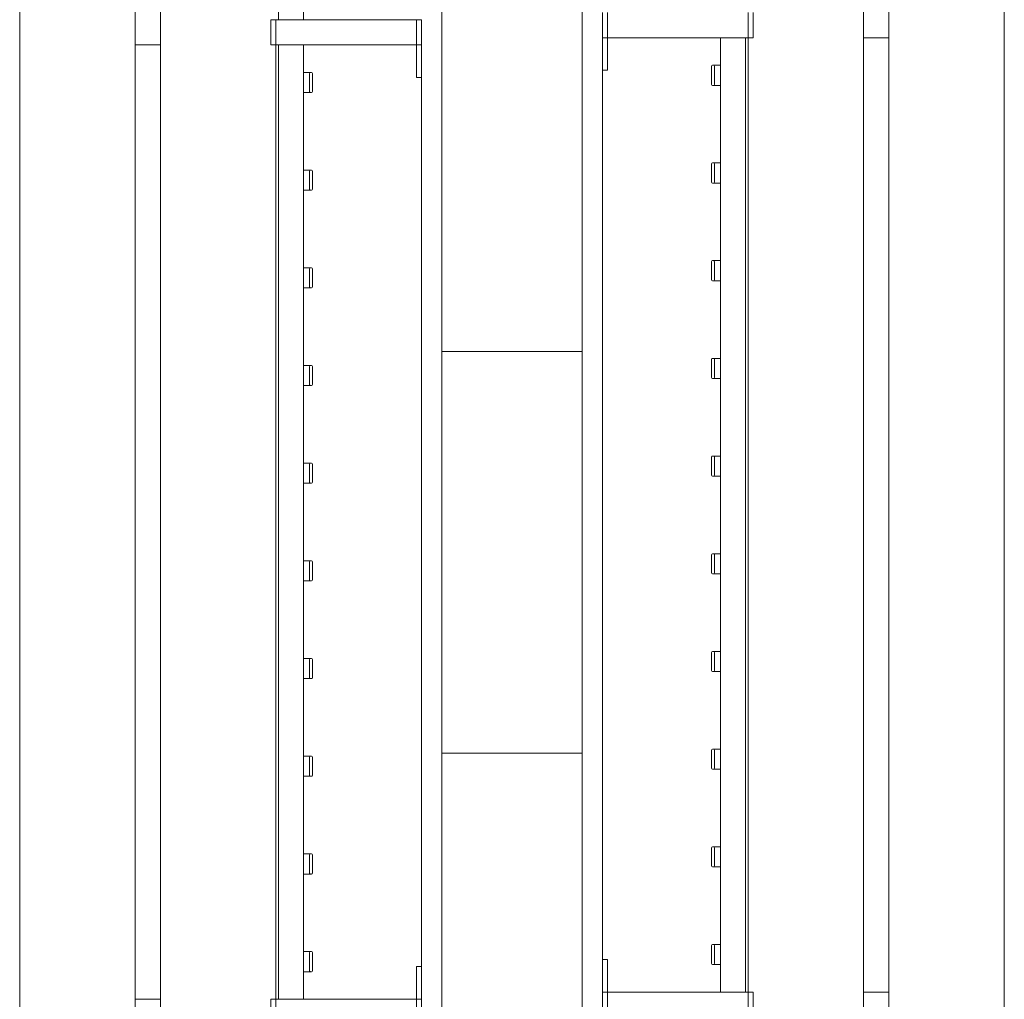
# Model space of a CAD drawing. Header units: millimetres. Extents: x 2016 to 102618, y -16590 to 68005.
# Tile 192 of 256: x 82010 to 82990, y 19205 to 20180. Entities that reach past the tile are written whole.
import ezdxf

# ---------------------------------------------------------------- set-up
doc = ezdxf.new("R2010")
doc.units = ezdxf.units.MM
for name, color, linetype, lineweight in [('A-WALL', 113, 'Continuous', 13), ('A-WALL-FNSH', 113, 'Continuous', 25), ('A-WALL-PATT', 111, 'Continuous', 25), ('I-FURN', 30, 'Continuous', 13)]:
    doc.layers.add(name, color=color, linetype=linetype, lineweight=lineweight)

# ---------------------------------------------------------------- blocks, each defined once
blk = doc.blocks.new('79_VCS_FU_zitbank_kleedkamers - 79_VCS_FU_zitbank_kleedkamers-V7-00 Begane grond')
at = {"layer": 'I-FURN'}
for p, q in [((5112.5, -5), (5112.5, 0)), ((5137.5, 0), (5112.5, 0)), ((5112.5, -145), (5112.5, -5)), ((5137.5, -5), (5112.5, -5)), ((5137.5, 0), (5137.5, -5)), ((5137.5, -5), (5137.5, -145)), ((5137.5, -5.08), (5170, -5.08)), ((5170, -5.08), (5170, 0)), ((6055, 0), (6055, -5.08)), ((6055, -5.08), (6087.5, -5.08)), ((6087.5, -5), (6087.5, 0)), ((6112.5, 0), (6087.5, 0)), ((6087.5, -145), (6087.5, -5)), ((6112.5, -5), (6087.5, -5)), ((4162.5, -117.5), (5112.5, -117.5)), ((5137.5, -117.5), (6087.5, -117.5)), ((5165, -110.5), (5165, -109.51)), ((5165, -110.74), (5165, -116.5)), ((5184.03, -108.53), (5165.98, -108.53)), ((5166, -111.5), (5184.04, -111.5)), ((5185, -109.49), (5185, -110.53)), ((5185, -116.53), (5185, -110.77)), ((5262.22, -110.5), (5262.22, -109.51)), ((5262.22, -110.74), (5262.22, -116.5)), ((5281.26, -108.53), (5263.2, -108.53)), ((5263.22, -111.5), (5281.26, -111.5)), ((5282.22, -109.49), (5282.22, -110.53)), ((5282.22, -116.53), (5282.22, -110.77)), ((5359.44, -110.5), (5359.44, -109.51)), ((5359.44, -110.74), (5359.44, -116.5)), ((5378.48, -108.53), (5360.42, -108.53)), ((5360.44, -111.5), (5378.48, -111.5)), ((5379.44, -109.49), (5379.44, -110.53)), ((5379.44, -116.53), (5379.44, -110.77)), ((5456.67, -110.5), (5456.67, -109.51)), ((5456.67, -110.74), (5456.67, -116.5)), ((5475.7, -108.53), (5457.64, -108.53)), ((5457.67, -111.5), (5475.7, -111.5)), ((5476.67, -109.49), (5476.67, -110.53)), ((5476.67, -116.53), (5476.67, -110.77)), ((5553.89, -110.5), (5553.89, -109.51)), ((5553.89, -110.74), (5553.89, -116.5)), ((5572.92, -108.53), (5554.87, -108.53)), ((5554.89, -111.5), (5572.93, -111.5)), ((5573.89, -109.49), (5573.89, -110.53)), ((5573.89, -116.53), (5573.89, -110.77)), ((5651.11, -110.5), (5651.11, -109.51)), ((5651.11, -110.74), (5651.11, -116.5)), ((5670.14, -108.53), (5652.09, -108.53)), ((5652.11, -111.5), (5670.15, -111.5)), ((5671.11, -109.49), (5671.11, -110.53)), ((5671.11, -116.53), (5671.11, -110.77)), ((5748.33, -110.5), (5748.33, -109.51)), ((5748.33, -110.74), (5748.33, -116.5)), ((5767.37, -108.53), (5749.31, -108.53)), ((5749.33, -111.5), (5767.37, -111.5)), ((5768.33, -109.49), (5768.33, -110.53)), ((5768.33, -116.53), (5768.33, -110.77)), ((5845.56, -110.5), (5845.56, -109.51)), ((5845.56, -110.74), (5845.56, -116.5)), ((5864.59, -108.53), (5846.53, -108.53)), ((5846.56, -111.5), (5864.59, -111.5)), ((5865.56, -109.49), (5865.56, -110.53)), ((5865.56, -116.53), (5865.56, -110.77)), ((5942.78, -110.5), (5942.78, -109.51)), ((5942.78, -110.74), (5942.78, -116.5)), ((5961.81, -108.53), (5943.76, -108.53)), ((5943.78, -111.5), (5961.82, -111.5)), ((5962.78, -109.49), (5962.78, -110.53)), ((5962.78, -116.53), (5962.78, -110.77)), ((6040, -110.5), (6040, -109.51)), ((6040, -110.74), (6040, -116.5)), ((6059.03, -108.53), (6040.98, -108.53)), ((6041, -111.5), (6059.04, -111.5)), ((6060, -109.49), (6060, -110.53)), ((6060, -116.53), (6060, -110.77)), ((5112.5, -142.5), (4162.5, -142.5)), ((5112.5, -150), (5112.5, -145)), ((5137.5, -145), (5112.5, -145)), ((5137.5, -145), (5112.5, -145)), ((6087.5, -142.5), (5137.5, -142.5)), ((5137.5, -145), (5137.5, -150)), ((6087.5, -145), (5137.5, -145)), ((6087.5, -150), (6087.5, -145)), ((6112.5, -145), (6087.5, -145)), ((6112.5, -145), (6087.5, -145)), ((5137.5, -150), (5112.5, -150)), ((6112.5, -150), (6087.5, -150)), ((50, -260), (8250, -260)), ((5137.5, -259.64), (5137.5, -285.17)), ((6087.5, -285.17), (6087.5, -259.7)), ((8250, -285), (50, -285)), ((50, -400), (8250, -400))]:
    blk.add_line(p, q, dxfattribs=at)
at = {"layer": 'I-FURN', "flags": 128}
for points in [[(5165, -117.53), (5165, -117.43), (5165, -117.34), (5165, -117.24), (5165, -117.14), (5165, -117.05), (5165, -116.95), (5165, -116.86), (5165, -116.77), (5165, -116.68), (5165, -116.59), (5165, -116.5), (5165, -116.42), (5165, -116.34), (5165, -116.26), (5165, -116.18), (5165, -116.1), (5165, -116.03), (5165, -115.96), (5165, -115.89), (5165, -115.83), (5165, -115.77), (5165, -115.71), (5165, -115.68)], [(5185, -115.67), (5185, -115.72), (5185, -115.78), (5185, -115.85), (5185, -115.91), (5185, -115.98), (5185, -116.05), (5185, -116.13), (5185, -116.2), (5185, -116.28), (5185, -116.36), (5185, -116.45), (5185, -116.53), (5185, -116.62), (5185, -116.71), (5185, -116.8), (5185, -116.9), (5185, -116.99), (5185, -117.08), (5185, -117.18), (5185, -117.28), (5185, -117.38), (5185, -117.47)], [(5262.22, -117.53), (5262.22, -117.43), (5262.22, -117.34), (5262.22, -117.24), (5262.22, -117.14), (5262.22, -117.05), (5262.22, -116.95), (5262.22, -116.86), (5262.22, -116.77), (5262.22, -116.68), (5262.22, -116.59), (5262.22, -116.5), (5262.22, -116.42), (5262.22, -116.34), (5262.22, -116.26), (5262.22, -116.18), (5262.22, -116.1), (5262.22, -116.03), (5262.22, -115.96), (5262.22, -115.89), (5262.22, -115.83), (5262.22, -115.77), (5262.22, -115.71), (5262.22, -115.68)], [(5282.22, -115.67), (5282.22, -115.72), (5282.22, -115.78), (5282.22, -115.85), (5282.22, -115.91), (5282.22, -115.98), (5282.22, -116.05), (5282.22, -116.13), (5282.22, -116.2), (5282.22, -116.28), (5282.22, -116.36), (5282.22, -116.45), (5282.22, -116.53), (5282.22, -116.62), (5282.22, -116.71), (5282.22, -116.8), (5282.22, -116.9), (5282.22, -116.99), (5282.22, -117.08), (5282.22, -117.18), (5282.22, -117.28), (5282.22, -117.38), (5282.22, -117.47)], [(5359.44, -117.53), (5359.44, -117.43), (5359.44, -117.34), (5359.44, -117.24), (5359.44, -117.14), (5359.44, -117.05), (5359.44, -116.95), (5359.44, -116.86), (5359.44, -116.77), (5359.44, -116.68), (5359.44, -116.59), (5359.44, -116.5), (5359.44, -116.42), (5359.44, -116.34), (5359.44, -116.26), (5359.44, -116.18), (5359.44, -116.1), (5359.44, -116.03), (5359.44, -115.96), (5359.44, -115.89), (5359.44, -115.83), (5359.44, -115.77), (5359.44, -115.71), (5359.44, -115.68)], [(5379.44, -115.67), (5379.44, -115.72), (5379.44, -115.78), (5379.44, -115.85), (5379.44, -115.91), (5379.44, -115.98), (5379.44, -116.05), (5379.44, -116.13), (5379.44, -116.2), (5379.44, -116.28), (5379.44, -116.36), (5379.44, -116.45), (5379.44, -116.53), (5379.44, -116.62), (5379.44, -116.71), (5379.44, -116.8), (5379.44, -116.9), (5379.44, -116.99), (5379.44, -117.08), (5379.44, -117.18), (5379.44, -117.28), (5379.44, -117.38), (5379.44, -117.47)], [(5456.67, -117.53), (5456.67, -117.43), (5456.67, -117.34), (5456.67, -117.24), (5456.67, -117.14), (5456.67, -117.05), (5456.67, -116.95), (5456.67, -116.86), (5456.67, -116.77), (5456.67, -116.68), (5456.67, -116.59), (5456.67, -116.5), (5456.67, -116.42), (5456.67, -116.34), (5456.67, -116.26), (5456.67, -116.18), (5456.67, -116.1), (5456.67, -116.03), (5456.67, -115.96), (5456.67, -115.89), (5456.67, -115.83), (5456.67, -115.77), (5456.67, -115.71), (5456.67, -115.68)], [(5476.67, -115.67), (5476.67, -115.72), (5476.67, -115.78), (5476.67, -115.85), (5476.67, -115.91), (5476.67, -115.98), (5476.67, -116.05), (5476.67, -116.13), (5476.67, -116.2), (5476.67, -116.28), (5476.67, -116.36), (5476.67, -116.45), (5476.67, -116.53), (5476.67, -116.62), (5476.67, -116.71), (5476.67, -116.8), (5476.67, -116.9), (5476.67, -116.99), (5476.67, -117.08), (5476.67, -117.18), (5476.67, -117.28), (5476.67, -117.38), (5476.67, -117.47)], [(5553.89, -117.53), (5553.89, -117.43), (5553.89, -117.34), (5553.89, -117.24), (5553.89, -117.14), (5553.89, -117.05), (5553.89, -116.95), (5553.89, -116.86), (5553.89, -116.77), (5553.89, -116.68), (5553.89, -116.59), (5553.89, -116.5), (5553.89, -116.42), (5553.89, -116.34), (5553.89, -116.26), (5553.89, -116.18), (5553.89, -116.1), (5553.89, -116.03), (5553.89, -115.96), (5553.89, -115.89), (5553.89, -115.83), (5553.89, -115.77), (5553.89, -115.71), (5553.89, -115.68)], [(5573.89, -115.67), (5573.89, -115.72), (5573.89, -115.78), (5573.89, -115.85), (5573.89, -115.91), (5573.89, -115.98), (5573.89, -116.05), (5573.89, -116.13), (5573.89, -116.2), (5573.89, -116.28), (5573.89, -116.36), (5573.89, -116.45), (5573.89, -116.53), (5573.89, -116.62), (5573.89, -116.71), (5573.89, -116.8), (5573.89, -116.9), (5573.89, -116.99), (5573.89, -117.08), (5573.89, -117.18), (5573.89, -117.28), (5573.89, -117.38), (5573.89, -117.47)], [(5651.11, -117.53), (5651.11, -117.43), (5651.11, -117.34), (5651.11, -117.24), (5651.11, -117.14), (5651.11, -117.05), (5651.11, -116.95), (5651.11, -116.86), (5651.11, -116.77), (5651.11, -116.68), (5651.11, -116.59), (5651.11, -116.5), (5651.11, -116.42), (5651.11, -116.34), (5651.11, -116.26), (5651.11, -116.18), (5651.11, -116.1), (5651.11, -116.03), (5651.11, -115.96), (5651.11, -115.89), (5651.11, -115.83), (5651.11, -115.77), (5651.11, -115.71), (5651.11, -115.68)], [(5671.11, -115.67), (5671.11, -115.72), (5671.11, -115.78), (5671.11, -115.85), (5671.11, -115.91), (5671.11, -115.98), (5671.11, -116.05), (5671.11, -116.13), (5671.11, -116.2), (5671.11, -116.28), (5671.11, -116.36), (5671.11, -116.45), (5671.11, -116.53), (5671.11, -116.62), (5671.11, -116.71), (5671.11, -116.8), (5671.11, -116.9), (5671.11, -116.99), (5671.11, -117.08), (5671.11, -117.18), (5671.11, -117.28), (5671.11, -117.38), (5671.11, -117.47)], [(5748.33, -117.53), (5748.33, -117.43), (5748.33, -117.34), (5748.33, -117.24), (5748.33, -117.14), (5748.33, -117.05), (5748.33, -116.95), (5748.33, -116.86), (5748.33, -116.77), (5748.33, -116.68), (5748.33, -116.59), (5748.33, -116.5), (5748.33, -116.42), (5748.33, -116.34), (5748.33, -116.26), (5748.33, -116.18), (5748.33, -116.1), (5748.33, -116.03), (5748.33, -115.96), (5748.33, -115.89), (5748.33, -115.83), (5748.33, -115.77), (5748.33, -115.71), (5748.33, -115.68)], [(5768.33, -115.67), (5768.33, -115.72), (5768.33, -115.78), (5768.33, -115.85), (5768.33, -115.91), (5768.33, -115.98), (5768.33, -116.05), (5768.33, -116.13), (5768.33, -116.2), (5768.33, -116.28), (5768.33, -116.36), (5768.33, -116.45), (5768.33, -116.53), (5768.33, -116.62), (5768.33, -116.71), (5768.33, -116.8), (5768.33, -116.9), (5768.33, -116.99), (5768.33, -117.08), (5768.33, -117.18), (5768.33, -117.28), (5768.33, -117.38), (5768.33, -117.47)], [(5845.56, -117.53), (5845.56, -117.43), (5845.56, -117.34), (5845.56, -117.24), (5845.56, -117.14), (5845.56, -117.05), (5845.56, -116.95), (5845.56, -116.86), (5845.56, -116.77), (5845.56, -116.68), (5845.56, -116.59), (5845.56, -116.5), (5845.56, -116.42), (5845.56, -116.34), (5845.56, -116.26), (5845.56, -116.18), (5845.56, -116.1), (5845.56, -116.03), (5845.56, -115.96), (5845.56, -115.89), (5845.56, -115.83), (5845.56, -115.77), (5845.56, -115.71), (5845.56, -115.68)], [(5865.56, -115.67), (5865.56, -115.72), (5865.56, -115.78), (5865.56, -115.85), (5865.56, -115.91), (5865.56, -115.98), (5865.56, -116.05), (5865.56, -116.13), (5865.56, -116.2), (5865.56, -116.28), (5865.56, -116.36), (5865.56, -116.45), (5865.56, -116.53), (5865.56, -116.62), (5865.56, -116.71), (5865.56, -116.8), (5865.56, -116.9), (5865.56, -116.99), (5865.56, -117.08), (5865.56, -117.18), (5865.56, -117.28), (5865.56, -117.38), (5865.56, -117.47)], [(5942.78, -117.53), (5942.78, -117.43), (5942.78, -117.34), (5942.78, -117.24), (5942.78, -117.14), (5942.78, -117.05), (5942.78, -116.95), (5942.78, -116.86), (5942.78, -116.77), (5942.78, -116.68), (5942.78, -116.59), (5942.78, -116.5), (5942.78, -116.42), (5942.78, -116.34), (5942.78, -116.26), (5942.78, -116.18), (5942.78, -116.1), (5942.78, -116.03), (5942.78, -115.96), (5942.78, -115.89), (5942.78, -115.83), (5942.78, -115.77), (5942.78, -115.71), (5942.78, -115.68)], [(5962.78, -115.67), (5962.78, -115.72), (5962.78, -115.78), (5962.78, -115.85), (5962.78, -115.91), (5962.78, -115.98), (5962.78, -116.05), (5962.78, -116.13), (5962.78, -116.2), (5962.78, -116.28), (5962.78, -116.36), (5962.78, -116.45), (5962.78, -116.53), (5962.78, -116.62), (5962.78, -116.71), (5962.78, -116.8), (5962.78, -116.9), (5962.78, -116.99), (5962.78, -117.08), (5962.78, -117.18), (5962.78, -117.28), (5962.78, -117.38), (5962.78, -117.47)], [(6040, -117.53), (6040, -117.43), (6040, -117.34), (6040, -117.24), (6040, -117.14), (6040, -117.05), (6040, -116.95), (6040, -116.86), (6040, -116.77), (6040, -116.68), (6040, -116.59), (6040, -116.5), (6040, -116.42), (6040, -116.34), (6040, -116.26), (6040, -116.18), (6040, -116.1), (6040, -116.03), (6040, -115.96), (6040, -115.89), (6040, -115.83), (6040, -115.77), (6040, -115.71), (6040, -115.68)], [(6060, -115.67), (6060, -115.72), (6060, -115.78), (6060, -115.85), (6060, -115.91), (6060, -115.98), (6060, -116.05), (6060, -116.13), (6060, -116.2), (6060, -116.28), (6060, -116.36), (6060, -116.45), (6060, -116.53), (6060, -116.62), (6060, -116.71), (6060, -116.8), (6060, -116.9), (6060, -116.99), (6060, -117.08), (6060, -117.18), (6060, -117.28), (6060, -117.38), (6060, -117.47)]]:
    blk.add_lwpolyline(points, dxfattribs=at)
at = {"layer": 'I-FURN'}
for centre, radius, start, end in [((5165.98, -109.51), 0.978, 90, 180), ((5166, -110.5), 1, 180, 270), ((5184.03, -109.49), 0.966, 0, 90), ((5184.04, -110.53), 0.962, 270, 360), ((5263.2, -109.51), 0.978, 90, 180), ((5263.22, -110.5), 1, 180, 270), ((5281.26, -109.49), 0.966, 0, 90), ((5281.26, -110.53), 0.962, 270, 360), ((5360.42, -109.51), 0.978, 90, 180), ((5360.44, -110.5), 1, 180, 270), ((5378.48, -109.49), 0.966, 0, 90), ((5378.48, -110.53), 0.962, 270, 360), ((5457.64, -109.51), 0.978, 90, 180), ((5457.67, -110.5), 1, 180, 270), ((5475.7, -109.49), 0.966, 0, 90), ((5475.7, -110.53), 0.962, 270, 360), ((5554.87, -109.51), 0.978, 90, 180), ((5554.89, -110.5), 1, 180, 270), ((5572.92, -109.49), 0.966, 0, 90), ((5572.93, -110.53), 0.962, 270, 360), ((5652.09, -109.51), 0.978, 90, 180), ((5652.11, -110.5), 1, 180, 270), ((5670.14, -109.49), 0.966, 0, 90), ((5670.15, -110.53), 0.962, 270, 360), ((5749.31, -109.51), 0.978, 90, 180), ((5749.33, -110.5), 1, 180, 270), ((5767.37, -109.49), 0.966, 0, 90), ((5767.37, -110.53), 0.962, 270, 360), ((5846.53, -109.51), 0.978, 90, 180), ((5846.56, -110.5), 1, 180, 270), ((5864.59, -109.49), 0.966, 0, 90), ((5864.59, -110.53), 0.962, 270, 360), ((5943.76, -109.51), 0.978, 90, 180), ((5943.78, -110.5), 1, 180, 270), ((5961.81, -109.49), 0.966, 0, 90), ((5961.82, -110.53), 0.962, 270, 360), ((6040.98, -109.51), 0.978, 90, 180), ((6041, -110.5), 1, 180, 270), ((6059.03, -109.49), 0.966, 0, 90), ((6059.04, -110.53), 0.962, 270, 360)]:
    blk.add_arc(centre, radius, start, end, dxfattribs=at)
for centre, major_axis, start_param, end_param in [((5165.98, -109.51), (0.978, 0), 1.570796, 3.140513), ((5166, -110.49), (1, 0), 3.142593, 4.712389), ((5184.03, -109.5), (0.966, 0), 0.001117, 1.570796), ((5184.04, -110.53), (0.962, 0), 4.712389, 6.282063), ((5263.2, -109.51), (0.978, 0), 1.570796, 3.140513), ((5263.22, -110.49), (-1, 0), 0.001, 1.570796), ((5281.26, -109.5), (0.966, 0), 0.001117, 1.570796), ((5281.26, -110.53), (0.962, 0), 4.712389, 6.282063), ((5360.42, -109.51), (0.978, 0), 1.570796, 3.140513), ((5360.44, -110.49), (-1, 0), 0.001, 1.570796), ((5378.48, -109.5), (0.966, 0), 0.001117, 1.570796), ((5378.48, -110.53), (0.962, 0), 4.712389, 6.282063), ((5457.64, -109.51), (0.978, 0), 1.570796, 3.140513), ((5457.67, -110.49), (-1, 0), 0.001, 1.570796), ((5475.7, -109.5), (0.966, 0), 0.001117, 1.570796), ((5475.7, -110.53), (0.962, 0), 4.712389, 6.282063), ((5554.87, -109.51), (0.978, 0), 1.570796, 3.140513), ((5554.89, -110.49), (1, 0), 3.142593, 4.712389), ((5572.92, -109.5), (0.966, 0), 0.001117, 1.570796), ((5572.93, -110.53), (0.962, 0), 4.712389, 6.282063), ((5652.09, -109.51), (0.978, 0), 1.570796, 3.140513), ((5652.11, -110.49), (1, 0), 3.142593, 4.712389), ((5670.14, -109.5), (0.966, 0), 0.001117, 1.570796), ((5670.15, -110.53), (0.962, 0), 4.712389, 6.282063), ((5749.31, -109.51), (0.978, 0), 1.570796, 3.140513), ((5749.33, -110.49), (-1, 0), 0.001, 1.570796), ((5767.37, -109.5), (0.966, 0), 0.001117, 1.570796), ((5767.37, -110.53), (0.962, 0), 4.712389, 6.282063), ((5846.53, -109.51), (0.978, 0), 1.570796, 3.140513), ((5846.56, -110.49), (-1, 0), 0.001, 1.570796), ((5864.59, -109.5), (0.966, 0), 0.001117, 1.570796), ((5864.59, -110.53), (0.962, 0), 4.712389, 6.282063), ((5943.76, -109.51), (0.978, 0), 1.570796, 3.140513), ((5943.78, -110.49), (-1, 0), 0.001, 1.570796), ((5961.81, -109.5), (-0.966, 0), 3.14271, 4.712389), ((5961.82, -110.53), (0.962, 0), 4.712389, 6.282063), ((6040.98, -109.51), (0.978, 0), 1.570796, 3.140513), ((6041, -110.49), (-1, 0), 0.001, 1.570796), ((6059.03, -109.5), (0.966, 0), 0.001117, 1.570796), ((6059.04, -110.53), (0.962, 0), 4.712389, 6.282063)]:
    blk.add_ellipse(centre, major_axis=major_axis, ratio=0.997927, start_param=start_param, end_param=end_param, dxfattribs=at)
blk = doc.blocks.new('79_VCS_FU_zitbank_kleedkamers - 79_VCS_FU_zitbank_kleedkamers-4609168-00 Begane grond')
at = {"layer": 'I-FURN'}
for p, q in [((2212.5, 0), (2187.5, 0)), ((2212.5, -5), (2187.5, -5)), ((2212.5, 0), (2212.5, -5)), ((2212.5, -5), (2212.5, -145)), ((2212.5, -5.08), (2245, -5.08)), ((2245, -5.08), (2245, 0)), ((3130, 0), (3130, -5.08)), ((3130, -5.08), (3162.5, -5.08)), ((3162.5, -5), (3162.5, 0)), ((3187.5, 0), (3162.5, 0)), ((3162.5, -145), (3162.5, -5)), ((3187.5, -5), (3162.5, -5)), ((2212.5, -117.5), (3162.5, -117.5)), ((2240, -110.5), (2240, -109.51)), ((2240, -110.74), (2240, -116.5)), ((2259.03, -108.53), (2240.98, -108.53)), ((2241, -111.5), (2259.04, -111.5)), ((2260, -109.49), (2260, -110.53)), ((2260, -116.53), (2260, -110.77)), ((2337.22, -110.5), (2337.22, -109.51)), ((2337.22, -110.74), (2337.22, -116.5)), ((2356.26, -108.53), (2338.2, -108.53)), ((2338.22, -111.5), (2356.26, -111.5)), ((2357.22, -109.49), (2357.22, -110.53)), ((2357.22, -116.53), (2357.22, -110.77)), ((2434.44, -110.5), (2434.44, -109.51)), ((2434.44, -110.74), (2434.44, -116.5)), ((2453.48, -108.53), (2435.42, -108.53)), ((2435.44, -111.5), (2453.48, -111.5)), ((2454.44, -109.49), (2454.44, -110.53)), ((2454.44, -116.53), (2454.44, -110.77)), ((2531.67, -110.5), (2531.67, -109.51)), ((2531.67, -110.74), (2531.67, -116.5)), ((2550.7, -108.53), (2532.64, -108.53)), ((2532.67, -111.5), (2550.7, -111.5)), ((2551.67, -109.49), (2551.67, -110.53)), ((2551.67, -116.53), (2551.67, -110.77)), ((2628.89, -110.5), (2628.89, -109.51)), ((2628.89, -110.74), (2628.89, -116.5)), ((2647.92, -108.53), (2629.87, -108.53)), ((2629.89, -111.5), (2647.93, -111.5)), ((2648.89, -109.49), (2648.89, -110.53)), ((2648.89, -116.53), (2648.89, -110.77)), ((2726.11, -110.5), (2726.11, -109.51)), ((2726.11, -110.74), (2726.11, -116.5)), ((2745.14, -108.53), (2727.09, -108.53)), ((2727.11, -111.5), (2745.15, -111.5)), ((2746.11, -109.49), (2746.11, -110.53)), ((2746.11, -116.53), (2746.11, -110.77)), ((2823.33, -110.5), (2823.33, -109.51)), ((2823.33, -110.74), (2823.33, -116.5)), ((2842.37, -108.53), (2824.31, -108.53)), ((2824.33, -111.5), (2842.37, -111.5)), ((2843.33, -109.49), (2843.33, -110.53)), ((2843.33, -116.53), (2843.33, -110.77)), ((2920.56, -110.5), (2920.56, -109.51)), ((2920.56, -110.74), (2920.56, -116.5)), ((2939.59, -108.53), (2921.53, -108.53)), ((2921.56, -111.5), (2939.59, -111.5)), ((2940.56, -109.49), (2940.56, -110.53)), ((2940.56, -116.53), (2940.56, -110.77)), ((3017.78, -110.5), (3017.78, -109.51)), ((3017.78, -110.74), (3017.78, -116.5)), ((3036.81, -108.53), (3018.76, -108.53)), ((3018.78, -111.5), (3036.82, -111.5)), ((3037.78, -109.49), (3037.78, -110.53)), ((3037.78, -116.53), (3037.78, -110.77)), ((3115, -110.5), (3115, -109.51)), ((3115, -110.74), (3115, -116.5)), ((3134.03, -108.53), (3115.98, -108.53)), ((3116, -111.5), (3134.04, -111.5)), ((3135, -109.49), (3135, -110.53)), ((3135, -116.53), (3135, -110.77)), ((2212.5, -145), (2187.5, -145)), ((2212.5, -145), (2187.5, -145)), ((3162.5, -142.5), (2212.5, -142.5)), ((2212.5, -145), (2212.5, -150)), ((3162.5, -145), (2212.5, -145)), ((3162.5, -150), (3162.5, -145)), ((3187.5, -145), (3162.5, -145)), ((3187.5, -145), (3162.5, -145)), ((2212.5, -150), (2187.5, -150)), ((3187.5, -150), (3162.5, -150)), ((50, -260), (8250, -260)), ((2212.5, -259.83), (2212.5, -285.3)), ((3162.5, -285.36), (3162.5, -259.83)), ((8250, -285), (50, -285)), ((50, -400), (8250, -400))]:
    blk.add_line(p, q, dxfattribs=at)
at = {"layer": 'I-FURN', "flags": 128}
for points in [[(2240, -117.53), (2240, -117.43), (2240, -117.34), (2240, -117.24), (2240, -117.14), (2240, -117.05), (2240, -116.95), (2240, -116.86), (2240, -116.77), (2240, -116.68), (2240, -116.59), (2240, -116.5), (2240, -116.42), (2240, -116.34), (2240, -116.26), (2240, -116.18), (2240, -116.1), (2240, -116.03), (2240, -115.96), (2240, -115.89), (2240, -115.83), (2240, -115.77), (2240, -115.71), (2240, -115.68)], [(2260, -115.67), (2260, -115.72), (2260, -115.78), (2260, -115.85), (2260, -115.91), (2260, -115.98), (2260, -116.05), (2260, -116.13), (2260, -116.2), (2260, -116.28), (2260, -116.36), (2260, -116.45), (2260, -116.53), (2260, -116.62), (2260, -116.71), (2260, -116.8), (2260, -116.9), (2260, -116.99), (2260, -117.08), (2260, -117.18), (2260, -117.28), (2260, -117.38), (2260, -117.47)], [(2337.22, -117.53), (2337.22, -117.43), (2337.22, -117.34), (2337.22, -117.24), (2337.22, -117.14), (2337.22, -117.05), (2337.22, -116.95), (2337.22, -116.86), (2337.22, -116.77), (2337.22, -116.68), (2337.22, -116.59), (2337.22, -116.5), (2337.22, -116.42), (2337.22, -116.34), (2337.22, -116.26), (2337.22, -116.18), (2337.22, -116.1), (2337.22, -116.03), (2337.22, -115.96), (2337.22, -115.89), (2337.22, -115.83), (2337.22, -115.77), (2337.22, -115.71), (2337.22, -115.68)], [(2357.22, -115.67), (2357.22, -115.72), (2357.22, -115.78), (2357.22, -115.85), (2357.22, -115.91), (2357.22, -115.98), (2357.22, -116.05), (2357.22, -116.13), (2357.22, -116.2), (2357.22, -116.28), (2357.22, -116.36), (2357.22, -116.45), (2357.22, -116.53), (2357.22, -116.62), (2357.22, -116.71), (2357.22, -116.8), (2357.22, -116.9), (2357.22, -116.99), (2357.22, -117.08), (2357.22, -117.18), (2357.22, -117.28), (2357.22, -117.38), (2357.22, -117.47)], [(2434.44, -117.53), (2434.44, -117.43), (2434.44, -117.34), (2434.44, -117.24), (2434.44, -117.14), (2434.44, -117.05), (2434.44, -116.95), (2434.44, -116.86), (2434.44, -116.77), (2434.44, -116.68), (2434.44, -116.59), (2434.44, -116.5), (2434.44, -116.42), (2434.44, -116.34), (2434.44, -116.26), (2434.44, -116.18), (2434.44, -116.1), (2434.44, -116.03), (2434.44, -115.96), (2434.44, -115.89), (2434.44, -115.83), (2434.44, -115.77), (2434.44, -115.71), (2434.44, -115.68)], [(2454.44, -115.67), (2454.44, -115.72), (2454.44, -115.78), (2454.44, -115.85), (2454.44, -115.91), (2454.44, -115.98), (2454.44, -116.05), (2454.44, -116.13), (2454.44, -116.2), (2454.44, -116.28), (2454.44, -116.36), (2454.44, -116.45), (2454.44, -116.53), (2454.44, -116.62), (2454.44, -116.71), (2454.44, -116.8), (2454.44, -116.9), (2454.44, -116.99), (2454.44, -117.08), (2454.44, -117.18), (2454.44, -117.28), (2454.44, -117.38), (2454.44, -117.47)], [(2531.67, -117.53), (2531.67, -117.43), (2531.67, -117.34), (2531.67, -117.24), (2531.67, -117.14), (2531.67, -117.05), (2531.67, -116.95), (2531.67, -116.86), (2531.67, -116.77), (2531.67, -116.68), (2531.67, -116.59), (2531.67, -116.5), (2531.67, -116.42), (2531.67, -116.34), (2531.67, -116.26), (2531.67, -116.18), (2531.67, -116.1), (2531.67, -116.03), (2531.67, -115.96), (2531.67, -115.89), (2531.67, -115.83), (2531.67, -115.77), (2531.67, -115.71), (2531.67, -115.68)], [(2551.67, -115.67), (2551.67, -115.72), (2551.67, -115.78), (2551.67, -115.85), (2551.67, -115.91), (2551.67, -115.98), (2551.67, -116.05), (2551.67, -116.13), (2551.67, -116.2), (2551.67, -116.28), (2551.67, -116.36), (2551.67, -116.45), (2551.67, -116.53), (2551.67, -116.62), (2551.67, -116.71), (2551.67, -116.8), (2551.67, -116.9), (2551.67, -116.99), (2551.67, -117.08), (2551.67, -117.18), (2551.67, -117.28), (2551.67, -117.38), (2551.67, -117.47)], [(2628.89, -117.53), (2628.89, -117.43), (2628.89, -117.34), (2628.89, -117.24), (2628.89, -117.14), (2628.89, -117.05), (2628.89, -116.95), (2628.89, -116.86), (2628.89, -116.77), (2628.89, -116.68), (2628.89, -116.59), (2628.89, -116.5), (2628.89, -116.42), (2628.89, -116.34), (2628.89, -116.26), (2628.89, -116.18), (2628.89, -116.1), (2628.89, -116.03), (2628.89, -115.96), (2628.89, -115.89), (2628.89, -115.83), (2628.89, -115.77), (2628.89, -115.71), (2628.89, -115.68)], [(2648.89, -115.67), (2648.89, -115.72), (2648.89, -115.78), (2648.89, -115.85), (2648.89, -115.91), (2648.89, -115.98), (2648.89, -116.05), (2648.89, -116.13), (2648.89, -116.2), (2648.89, -116.28), (2648.89, -116.36), (2648.89, -116.45), (2648.89, -116.53), (2648.89, -116.62), (2648.89, -116.71), (2648.89, -116.8), (2648.89, -116.9), (2648.89, -116.99), (2648.89, -117.08), (2648.89, -117.18), (2648.89, -117.28), (2648.89, -117.38), (2648.89, -117.47)], [(2726.11, -117.53), (2726.11, -117.43), (2726.11, -117.34), (2726.11, -117.24), (2726.11, -117.14), (2726.11, -117.05), (2726.11, -116.95), (2726.11, -116.86), (2726.11, -116.77), (2726.11, -116.68), (2726.11, -116.59), (2726.11, -116.5), (2726.11, -116.42), (2726.11, -116.34), (2726.11, -116.26), (2726.11, -116.18), (2726.11, -116.1), (2726.11, -116.03), (2726.11, -115.96), (2726.11, -115.89), (2726.11, -115.83), (2726.11, -115.77), (2726.11, -115.71), (2726.11, -115.68)], [(2746.11, -115.67), (2746.11, -115.72), (2746.11, -115.78), (2746.11, -115.85), (2746.11, -115.91), (2746.11, -115.98), (2746.11, -116.05), (2746.11, -116.13), (2746.11, -116.2), (2746.11, -116.28), (2746.11, -116.36), (2746.11, -116.45), (2746.11, -116.53), (2746.11, -116.62), (2746.11, -116.71), (2746.11, -116.8), (2746.11, -116.9), (2746.11, -116.99), (2746.11, -117.08), (2746.11, -117.18), (2746.11, -117.28), (2746.11, -117.38), (2746.11, -117.47)], [(2823.33, -117.53), (2823.33, -117.43), (2823.33, -117.34), (2823.33, -117.24), (2823.33, -117.14), (2823.33, -117.05), (2823.33, -116.95), (2823.33, -116.86), (2823.33, -116.77), (2823.33, -116.68), (2823.33, -116.59), (2823.33, -116.5), (2823.33, -116.42), (2823.33, -116.34), (2823.33, -116.26), (2823.33, -116.18), (2823.33, -116.1), (2823.33, -116.03), (2823.33, -115.96), (2823.33, -115.89), (2823.33, -115.83), (2823.33, -115.77), (2823.33, -115.71), (2823.33, -115.68)], [(2843.33, -115.67), (2843.33, -115.72), (2843.33, -115.78), (2843.33, -115.85), (2843.33, -115.91), (2843.33, -115.98), (2843.33, -116.05), (2843.33, -116.13), (2843.33, -116.2), (2843.33, -116.28), (2843.33, -116.36), (2843.33, -116.45), (2843.33, -116.53), (2843.33, -116.62), (2843.33, -116.71), (2843.33, -116.8), (2843.33, -116.9), (2843.33, -116.99), (2843.33, -117.08), (2843.33, -117.18), (2843.33, -117.28), (2843.33, -117.38), (2843.33, -117.47)], [(2920.56, -117.53), (2920.56, -117.43), (2920.56, -117.34), (2920.56, -117.24), (2920.56, -117.14), (2920.56, -117.05), (2920.56, -116.95), (2920.56, -116.86), (2920.56, -116.77), (2920.56, -116.68), (2920.56, -116.59), (2920.56, -116.5), (2920.56, -116.42), (2920.56, -116.34), (2920.56, -116.26), (2920.56, -116.18), (2920.56, -116.1), (2920.56, -116.03), (2920.56, -115.96), (2920.56, -115.89), (2920.56, -115.83), (2920.56, -115.77), (2920.56, -115.71), (2920.56, -115.68)], [(2940.56, -115.67), (2940.56, -115.72), (2940.56, -115.78), (2940.56, -115.85), (2940.56, -115.91), (2940.56, -115.98), (2940.56, -116.05), (2940.56, -116.13), (2940.56, -116.2), (2940.56, -116.28), (2940.56, -116.36), (2940.56, -116.45), (2940.56, -116.53), (2940.56, -116.62), (2940.56, -116.71), (2940.56, -116.8), (2940.56, -116.9), (2940.56, -116.99), (2940.56, -117.08), (2940.56, -117.18), (2940.56, -117.28), (2940.56, -117.38), (2940.56, -117.47)], [(3017.78, -117.53), (3017.78, -117.43), (3017.78, -117.34), (3017.78, -117.24), (3017.78, -117.14), (3017.78, -117.05), (3017.78, -116.95), (3017.78, -116.86), (3017.78, -116.77), (3017.78, -116.68), (3017.78, -116.59), (3017.78, -116.5), (3017.78, -116.42), (3017.78, -116.34), (3017.78, -116.26), (3017.78, -116.18), (3017.78, -116.1), (3017.78, -116.03), (3017.78, -115.96), (3017.78, -115.89), (3017.78, -115.83), (3017.78, -115.77), (3017.78, -115.71), (3017.78, -115.68)], [(3037.78, -115.67), (3037.78, -115.72), (3037.78, -115.78), (3037.78, -115.85), (3037.78, -115.91), (3037.78, -115.98), (3037.78, -116.05), (3037.78, -116.13), (3037.78, -116.2), (3037.78, -116.28), (3037.78, -116.36), (3037.78, -116.45), (3037.78, -116.53), (3037.78, -116.62), (3037.78, -116.71), (3037.78, -116.8), (3037.78, -116.9), (3037.78, -116.99), (3037.78, -117.08), (3037.78, -117.18), (3037.78, -117.28), (3037.78, -117.38), (3037.78, -117.47)], [(3115, -117.53), (3115, -117.43), (3115, -117.34), (3115, -117.24), (3115, -117.14), (3115, -117.05), (3115, -116.95), (3115, -116.86), (3115, -116.77), (3115, -116.68), (3115, -116.59), (3115, -116.5), (3115, -116.42), (3115, -116.34), (3115, -116.26), (3115, -116.18), (3115, -116.1), (3115, -116.03), (3115, -115.96), (3115, -115.89), (3115, -115.83), (3115, -115.77), (3115, -115.71), (3115, -115.68)], [(3135, -115.67), (3135, -115.72), (3135, -115.78), (3135, -115.85), (3135, -115.91), (3135, -115.98), (3135, -116.05), (3135, -116.13), (3135, -116.2), (3135, -116.28), (3135, -116.36), (3135, -116.45), (3135, -116.53), (3135, -116.62), (3135, -116.71), (3135, -116.8), (3135, -116.9), (3135, -116.99), (3135, -117.08), (3135, -117.18), (3135, -117.28), (3135, -117.38), (3135, -117.47)]]:
    blk.add_lwpolyline(points, dxfattribs=at)
at = {"layer": 'I-FURN'}
for centre, radius, start, end in [((2240.98, -109.51), 0.978, 90, 180), ((2241, -110.5), 1, 180, 270), ((2259.03, -109.49), 0.966, 0, 90), ((2259.04, -110.53), 0.962, 270, 360), ((2338.2, -109.51), 0.978, 90, 180), ((2338.22, -110.5), 1, 180, 270), ((2356.26, -109.49), 0.966, 0, 90), ((2356.26, -110.53), 0.962, 270, 360), ((2435.42, -109.51), 0.978, 90, 180), ((2435.44, -110.5), 1, 180, 270), ((2453.48, -109.49), 0.966, 0, 90), ((2453.48, -110.53), 0.962, 270, 360), ((2532.64, -109.51), 0.978, 90, 180), ((2532.67, -110.5), 1, 180, 270), ((2550.7, -109.49), 0.966, 0, 90), ((2550.7, -110.53), 0.962, 270, 360), ((2629.87, -109.51), 0.978, 90, 180), ((2629.89, -110.5), 1, 180, 270), ((2647.92, -109.49), 0.966, 0, 90), ((2647.93, -110.53), 0.962, 270, 360), ((2727.09, -109.51), 0.978, 90, 180), ((2727.11, -110.5), 1, 180, 270), ((2745.14, -109.49), 0.966, 0, 90), ((2745.15, -110.53), 0.962, 270, 360), ((2824.31, -109.51), 0.978, 90, 180), ((2824.33, -110.5), 1, 180, 270), ((2842.37, -109.49), 0.966, 0, 90), ((2842.37, -110.53), 0.962, 270, 360), ((2921.53, -109.51), 0.978, 90, 180), ((2921.56, -110.5), 1, 180, 270), ((2939.59, -109.49), 0.966, 0, 90), ((2939.59, -110.53), 0.962, 270, 360), ((3018.76, -109.51), 0.978, 90, 180), ((3018.78, -110.5), 1, 180, 270), ((3036.81, -109.49), 0.966, 0, 90), ((3036.82, -110.53), 0.962, 270, 360), ((3115.98, -109.51), 0.978, 90, 180), ((3116, -110.5), 1, 180, 270), ((3134.03, -109.49), 0.966, 0, 90), ((3134.04, -110.53), 0.962, 270, 360)]:
    blk.add_arc(centre, radius, start, end, dxfattribs=at)
for centre, major_axis, start_param, end_param in [((2240.98, -109.51), (0.978, 0), 1.570796, 3.140513), ((2241, -110.49), (1, 0), 3.142593, 4.712389), ((2259.03, -109.5), (-0.966, 0), 3.14271, 4.712389), ((2259.04, -110.53), (0.962, 0), 4.712389, 6.282063), ((2338.2, -109.51), (0.978, 0), 1.570796, 3.140513), ((2338.22, -110.49), (1, 0), 3.142593, 4.712389), ((2356.26, -109.5), (0.966, 0), 0.001117, 1.570796), ((2356.26, -110.53), (0.962, 0), 4.712389, 6.282063), ((2435.42, -109.51), (0.978, 0), 1.570796, 3.140513), ((2435.44, -110.49), (1, 0), 3.142593, 4.712389), ((2453.48, -109.5), (-0.966, 0), 3.14271, 4.712389), ((2453.48, -110.53), (0.962, 0), 4.712389, 6.282063), ((2532.64, -109.51), (0.978, 0), 1.570796, 3.140513), ((2532.67, -110.49), (1, 0), 3.142593, 4.712389), ((2550.7, -109.5), (-0.966, 0), 3.14271, 4.712389), ((2550.7, -110.53), (0.962, 0), 4.712389, 6.282063), ((2629.87, -109.51), (0.978, 0), 1.570796, 3.140513), ((2629.89, -110.49), (1, 0), 3.142593, 4.712389), ((2647.92, -109.5), (0.966, 0), 0.001117, 1.570796), ((2647.93, -110.53), (0.962, 0), 4.712389, 6.282063), ((2727.09, -109.51), (0.978, 0), 1.570796, 3.140513), ((2727.11, -110.49), (1, 0), 3.142593, 4.712389), ((2745.14, -109.5), (-0.966, 0), 3.14271, 4.712389), ((2745.15, -110.53), (0.962, 0), 4.712389, 6.282063), ((2824.31, -109.51), (0.978, 0), 1.570796, 3.140513), ((2824.33, -110.49), (1, 0), 3.142593, 4.712389), ((2842.37, -109.5), (-0.966, 0), 3.14271, 4.712389), ((2842.37, -110.53), (0.962, 0), 4.712389, 6.282063), ((2921.53, -109.51), (0.978, 0), 1.570796, 3.140513), ((2921.56, -110.49), (-1, 0), 0.001, 1.570796), ((2939.59, -109.5), (-0.966, 0), 3.14271, 4.712389), ((2939.59, -110.53), (0.962, 0), 4.712389, 6.282063), ((3018.76, -109.51), (0.978, 0), 1.570796, 3.140513), ((3018.78, -110.49), (1, 0), 3.142593, 4.712389), ((3036.81, -109.5), (-0.966, 0), 3.14271, 4.712389), ((3036.82, -110.53), (0.962, 0), 4.712389, 6.282063), ((3115.98, -109.51), (0.978, 0), 1.570796, 3.140513), ((3116, -110.49), (1, 0), 3.142593, 4.712389), ((3134.03, -109.5), (-0.966, 0), 3.14271, 4.712389), ((3134.04, -110.53), (0.962, 0), 4.712389, 6.282063)]:
    blk.add_ellipse(centre, major_axis=major_axis, ratio=0.997927, start_param=start_param, end_param=end_param, dxfattribs=at)

msp = doc.modelspace()

# ---------------------------------------------------------------- hatches: boundary and pattern name
at = {"layer": 'A-WALL-PATT', "lineweight": 5}
h = msp.add_hatch(dxfattribs=at)
h.set_pattern_fill('FP_22', color=256, angle=-90, style=0, pattern_type=2)
h.set_pattern_definition([(1e-13, (82410, 21050), (-8e-13, 400), [])])
h.paths.add_polyline_path([(82517.87, 16560), (82570, 16560), (82570, 25540), (82430, 25540), (82430, 16560)], flags=0)

# ---------------------------------------------------------------- linework, layer by layer
at = {"layer": 'A-WALL', "color": 250, "lineweight": 18}
for p, q in [((82430, 25540), (82430, 16560)), ((82570, 25540), (82570, 16560))]:
    msp.add_line(p, q, dxfattribs=at)
at = {"layer": 'A-WALL-FNSH', "color": 7, "lineweight": 13}
for p, q in [((82590, 19212.5), (82590, 20162.5)), ((82410, 20155.39), (82410, 19205.39))]:
    msp.add_line(p, q, dxfattribs=at)

# ---------------------------------------------------------------- block references
at = {"layer": 'I-FURN'}
for name, p, rotation in [('79_VCS_FU_zitbank_kleedkamers - 79_VCS_FU_zitbank_kleedkamers-4609168-00 Begane grond', (82590, 17000), 90), ('79_VCS_FU_zitbank_kleedkamers - 79_VCS_FU_zitbank_kleedkamers-V7-00 Begane grond', (82410, 25292.89), 269.9999999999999)]:
    msp.add_blockref(name, p, dxfattribs=dict(at, rotation=rotation))

doc.saveas('drawing.dxf')
